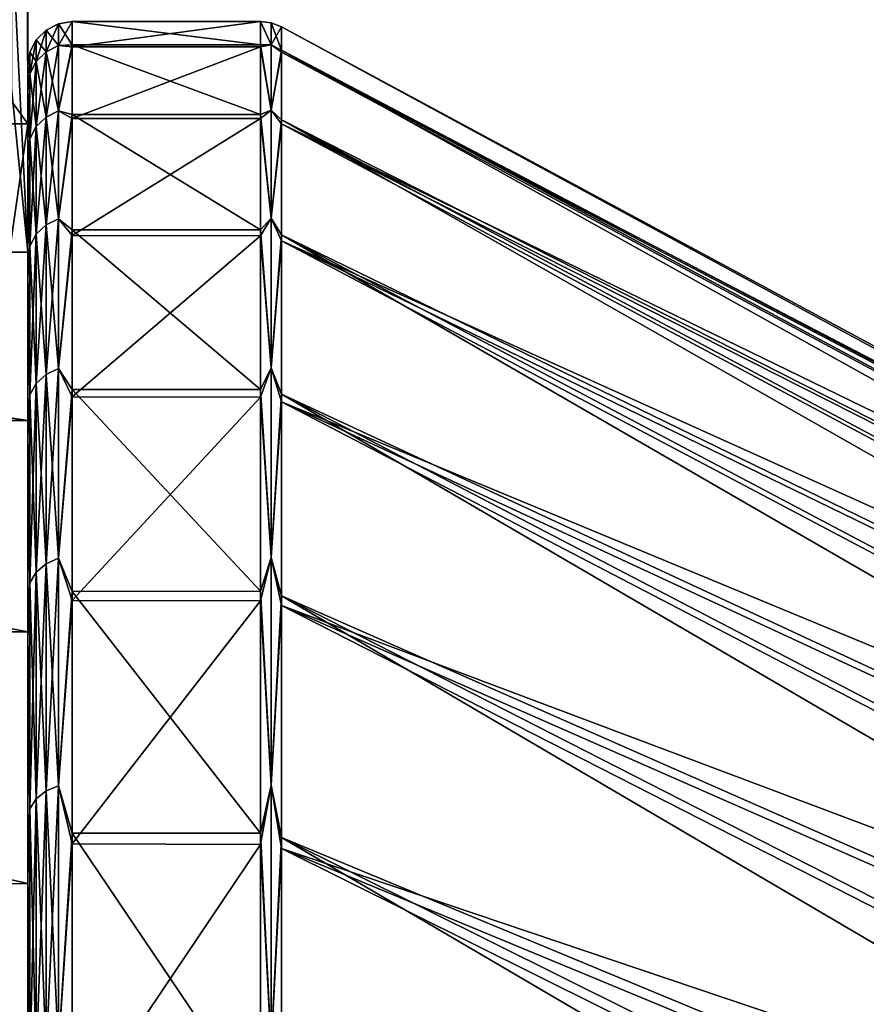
# Model space of a CAD drawing. Header units: millimetres. Extents: x -47 to 51, y -73 to 34.
# Tile 110 of 113: x 46.98 to 48.89, y 6.78 to 9. Entities that reach past the tile are written whole.
import ezdxf

# ---------------------------------------------------------------- set-up
doc = ezdxf.new("R2010")
doc.units = ezdxf.units.MM
doc.header["$LTSCALE"] = 65.185185
for name, color, linetype in [('107', 7, 'CONTINUOUS'), ('108', 7, 'CONTINUOUS'), ('110', 7, 'CONTINUOUS'), ('111', 7, 'CONTINUOUS'), ('112', 7, 'CONTINUOUS'), ('113', 7, 'CONTINUOUS'), ('114', 7, 'CONTINUOUS'), ('115', 7, 'CONTINUOUS'), ('78', 7, 'CONTINUOUS'), ('79', 7, 'CONTINUOUS'), ('80', 7, 'CONTINUOUS'), ('81', 7, 'CONTINUOUS'), ('95', 7, 'CONTINUOUS'), ('96', 7, 'CONTINUOUS')]:
    doc.layers.add(name, color=color, linetype=linetype)

msp = doc.modelspace()

# ---------------------------------------------------------------- linework, layer by layer
at = {"layer": '107', "linetype": 'Continuous'}
for points in [[(50.7474, 7.2783), (50.7474, 7.266, -0.4225), (47.5722, 8.988), (50.7474, 7.2783)], [(47.5722, 8.988), (50.7474, 7.266, -0.4225), (47.5722, 8.9355, -0.9704), (47.5722, 8.988)], [(50.7474, 7.266, -0.4225), (50.7474, 7.2293, -0.8436), (47.5722, 8.9355, -0.9704), (50.7474, 7.266, -0.4225)], [(50.7474, 7.2293, -0.8436), (50.7474, 7.1681, -1.2618), (47.5722, 8.9355, -0.9704), (50.7474, 7.2293, -0.8436)], [(47.5722, 8.9355, -0.9704), (50.7474, 7.1681, -1.2618), (47.5722, 8.7785, -1.9294), (47.5722, 8.9355, -0.9704)], [(50.7474, 7.1681, -1.2618), (50.7474, 7.0828, -1.6758), (47.5722, 8.7785, -1.9294), (50.7474, 7.1681, -1.2618)], [(50.7474, 7.0828, -1.6758), (50.7474, 6.9735, -2.0841), (47.5722, 8.7785, -1.9294), (50.7474, 7.0828, -1.6758)], [(47.5722, 8.7785, -1.9294), (50.7474, 6.9735, -2.0841), (47.5722, 8.5189, -2.8658), (47.5722, 8.7785, -1.9294)], [(50.7474, 6.9735, -2.0841), (50.7474, 6.8408, -2.4855), (47.5722, 8.5189, -2.8658), (50.7474, 6.9735, -2.0841)], [(50.7474, 6.8408, -2.4855), (50.7474, 6.685, -2.8784), (47.5722, 8.5189, -2.8658), (50.7474, 6.8408, -2.4855)], [(47.5722, 8.5189, -2.8658), (50.7474, 6.685, -2.8784), (47.5722, 8.1597, -3.7688), (47.5722, 8.5189, -2.8658)], [(50.7474, 6.685, -2.8784), (50.7474, 6.5066, -3.2616), (47.5722, 8.1597, -3.7688), (50.7474, 6.685, -2.8784)], [(50.7474, 6.5066, -3.2616), (50.7474, 6.3063, -3.6338), (47.5722, 8.1597, -3.7688), (50.7474, 6.5066, -3.2616)], [(47.5722, 8.1597, -3.7688), (50.7474, 6.3063, -3.6338), (47.5722, 7.7052, -4.6277), (47.5722, 8.1597, -3.7688)], [(50.7474, 6.3063, -3.6338), (50.7474, 6.0847, -3.9937), (47.5722, 7.7052, -4.6277), (50.7474, 6.3063, -3.6338)], [(50.7474, 6.0847, -3.9937), (50.7474, 5.8426, -4.3402), (47.5722, 7.7052, -4.6277), (50.7474, 6.0847, -3.9937)], [(47.5722, 7.7052, -4.6277), (50.7474, 5.8426, -4.3402), (47.5722, 7.1605, -5.4325), (47.5722, 7.7052, -4.6277)], [(50.7474, 5.8426, -4.3402), (50.7474, 5.5808, -4.6721), (47.5722, 7.1605, -5.4325), (50.7474, 5.8426, -4.3402)], [(50.7474, 5.5808, -4.6721), (50.7474, 5.3002, -4.9882), (47.5722, 7.1605, -5.4325), (50.7474, 5.5808, -4.6721)], [(47.5722, 7.1605, -5.4325), (50.7474, 5.3002, -4.9882), (47.5722, 6.5322, -6.1738), (47.5722, 7.1605, -5.4325)]]:
    msp.add_3dface(points, dxfattribs=at)
at = {"layer": '108', "linetype": 'Continuous'}
for points in [[(50.7474, 7.2783), (47.5722, 8.988), (47.5722, 8.988, 0.0207), (50.7474, 7.2783)], [(50.7474, 7.2783), (47.5722, 8.988, 0.0207), (50.7474, 7.2783, 0.0186), (50.7474, 7.2783)], [(47.5722, 8.9309, 1.0115), (50.7474, 7.2782, 0.0372), (47.5722, 8.988, 0.0414), (47.5722, 8.9309, 1.0115)], [(47.5722, 8.988, 0.0414), (50.7474, 7.2782, 0.0372), (50.7474, 7.2783, 0.0186), (47.5722, 8.988, 0.0414)], [(47.5722, 8.988, 0.0207), (47.5722, 8.988, 0.0414), (50.7474, 7.2783, 0.0186), (47.5722, 8.988, 0.0207)], [(50.7474, 7.2638, 0.4596), (50.7474, 7.2782, 0.0372), (47.5722, 8.9309, 1.0115), (50.7474, 7.2638, 0.4596)], [(50.7474, 7.2249, 0.8805), (50.7474, 7.2638, 0.4596), (47.5722, 8.9309, 1.0115), (50.7474, 7.2249, 0.8805)], [(47.5722, 8.7695, 1.9698), (50.7474, 7.2249, 0.8805), (47.5722, 8.9309, 1.0115), (47.5722, 8.7695, 1.9698)], [(50.7474, 7.1616, 1.2984), (50.7474, 7.2249, 0.8805), (47.5722, 8.7695, 1.9698), (50.7474, 7.1616, 1.2984)], [(50.7474, 7.0741, 1.712), (50.7474, 7.1616, 1.2984), (47.5722, 8.7695, 1.9698), (50.7474, 7.0741, 1.712)], [(47.5722, 8.5056, 2.9051), (50.7474, 7.0741, 1.712), (47.5722, 8.7695, 1.9698), (47.5722, 8.5056, 2.9051)], [(50.7474, 6.9628, 2.1197), (50.7474, 7.0741, 1.712), (47.5722, 8.5056, 2.9051), (50.7474, 6.9628, 2.1197)], [(50.7474, 6.828, 2.5203), (50.7474, 6.9628, 2.1197), (47.5722, 8.5056, 2.9051), (50.7474, 6.828, 2.5203)], [(47.5722, 8.1423, 3.8064), (50.7474, 6.828, 2.5203), (47.5722, 8.5056, 2.9051), (47.5722, 8.1423, 3.8064)], [(50.7474, 6.6702, 2.9125), (50.7474, 6.828, 2.5203), (47.5722, 8.1423, 3.8064), (50.7474, 6.6702, 2.9125)], [(50.7474, 6.4899, 3.2948), (50.7474, 6.6702, 2.9125), (47.5722, 8.1423, 3.8064), (50.7474, 6.4899, 3.2948)], [(47.5722, 7.6837, 4.6632), (50.7474, 6.4899, 3.2948), (47.5722, 8.1423, 3.8064), (47.5722, 7.6837, 4.6632)], [(50.7474, 6.2877, 3.6659), (50.7474, 6.4899, 3.2948), (47.5722, 7.6837, 4.6632), (50.7474, 6.2877, 3.6659)], [(50.7474, 6.0643, 4.0248), (50.7474, 6.2877, 3.6659), (47.5722, 7.6837, 4.6632), (50.7474, 6.0643, 4.0248)], [(47.5722, 7.1354, 5.4655), (50.7474, 6.0643, 4.0248), (47.5722, 7.6837, 4.6632), (47.5722, 7.1354, 5.4655)], [(50.7474, 5.8204, 4.37), (50.7474, 6.0643, 4.0248), (47.5722, 7.1354, 5.4655), (50.7474, 5.8204, 4.37)], [(50.7474, 5.5569, 4.7005), (50.7474, 5.8204, 4.37), (47.5722, 7.1354, 5.4655), (50.7474, 5.5569, 4.7005)], [(47.5722, 6.5036, 6.2039), (50.7474, 5.5569, 4.7005), (47.5722, 7.1354, 5.4655), (47.5722, 6.5036, 6.2039)]]:
    msp.add_3dface(points, dxfattribs=at)
at = {"layer": '110', "linetype": 'Continuous'}
for points in [[(47.5248, 9, 0.0207), (47.5248, 8.9999, 0.0415), (47.5492, 8.997), (47.5248, 9, 0.0207)], [(47.5248, 9), (47.5248, 9, 0.0207), (47.5492, 8.997), (47.5248, 9)], [(47.5248, 8.9999, 0.0415), (47.5248, 8.9428, 1.0129), (47.5492, 8.9477, 0.9404), (47.5248, 8.9999, 0.0415)], [(47.5492, 8.997), (47.5248, 8.9999, 0.0415), (47.5492, 8.9477, 0.9404), (47.5492, 8.997)], [(47.5722, 8.988), (47.5492, 8.997), (47.5492, 8.9477, 0.9404), (47.5722, 8.988)], [(47.5722, 8.988, 0.0207), (47.5722, 8.988), (47.5492, 8.9477, 0.9404), (47.5722, 8.988, 0.0207)], [(47.5722, 8.9309, 1.0115), (47.5722, 8.988, 0.0414), (47.5492, 8.9477, 0.9404), (47.5722, 8.9309, 1.0115)], [(47.5722, 8.988, 0.0414), (47.5722, 8.988, 0.0207), (47.5492, 8.9477, 0.9404), (47.5722, 8.988, 0.0414)], [(47.5492, 8.9477, 0.9404), (47.5248, 8.9428, 1.0129), (47.5492, 8.8004, 1.8706), (47.5492, 8.9477, 0.9404)], [(47.5722, 8.9309, 1.0115), (47.5492, 8.9477, 0.9404), (47.5492, 8.8004, 1.8706), (47.5722, 8.9309, 1.0115)], [(47.5248, 8.9428, 1.0129), (47.5248, 8.7812, 1.9724), (47.5492, 8.8004, 1.8706), (47.5248, 8.9428, 1.0129)], [(47.5722, 8.7695, 1.9698), (47.5722, 8.9309, 1.0115), (47.5492, 8.8004, 1.8706), (47.5722, 8.7695, 1.9698)], [(47.5492, 8.8004, 1.8706), (47.5248, 8.7812, 1.9724), (47.5492, 8.5566, 2.7802), (47.5492, 8.8004, 1.8706)], [(47.5722, 8.7695, 1.9698), (47.5492, 8.8004, 1.8706), (47.5492, 8.5566, 2.7802), (47.5722, 8.7695, 1.9698)], [(47.5248, 8.7812, 1.9724), (47.5248, 8.5169, 2.9089), (47.5492, 8.5566, 2.7802), (47.5248, 8.7812, 1.9724)], [(47.5722, 8.5056, 2.9051), (47.5722, 8.7695, 1.9698), (47.5492, 8.5566, 2.7802), (47.5722, 8.5056, 2.9051)], [(47.5492, 8.5566, 2.7802), (47.5248, 8.5169, 2.9089), (47.5492, 8.2191, 3.6594), (47.5492, 8.5566, 2.7802)], [(47.5722, 8.5056, 2.9051), (47.5492, 8.5566, 2.7802), (47.5492, 8.2191, 3.6594), (47.5722, 8.5056, 2.9051)], [(47.5248, 8.5169, 2.9089), (47.5248, 8.1531, 3.8114), (47.5492, 8.2191, 3.6594), (47.5248, 8.5169, 2.9089)], [(47.5722, 8.1423, 3.8064), (47.5722, 8.5056, 2.9051), (47.5492, 8.2191, 3.6594), (47.5722, 8.1423, 3.8064)], [(47.5492, 8.2191, 3.6594), (47.5248, 8.1531, 3.8114), (47.5492, 7.7916, 4.4985), (47.5492, 8.2191, 3.6594)], [(47.5722, 8.1423, 3.8064), (47.5492, 8.2191, 3.6594), (47.5492, 7.7916, 4.4985), (47.5722, 8.1423, 3.8064)], [(47.5248, 8.1531, 3.8114), (47.5248, 7.694, 4.6694), (47.5492, 7.7916, 4.4985), (47.5248, 8.1531, 3.8114)], [(47.5722, 7.6837, 4.6632), (47.5722, 8.1423, 3.8064), (47.5492, 7.7916, 4.4985), (47.5722, 7.6837, 4.6632)], [(47.5492, 7.7916, 4.4985), (47.5248, 7.694, 4.6694), (47.5492, 7.2787, 5.2883), (47.5492, 7.7916, 4.4985)], [(47.5722, 7.6837, 4.6632), (47.5492, 7.7916, 4.4985), (47.5492, 7.2787, 5.2883), (47.5722, 7.6837, 4.6632)], [(47.5248, 7.694, 4.6694), (47.5248, 7.1449, 5.4727), (47.5492, 7.2787, 5.2883), (47.5248, 7.694, 4.6694)], [(47.5722, 7.1354, 5.4655), (47.5722, 7.6837, 4.6632), (47.5492, 7.2787, 5.2883), (47.5722, 7.1354, 5.4655)], [(47.5492, 7.2787, 5.2883), (47.5248, 7.1449, 5.4727), (47.5492, 6.686, 6.0201), (47.5492, 7.2787, 5.2883)], [(47.5722, 7.1354, 5.4655), (47.5492, 7.2787, 5.2883), (47.5492, 6.686, 6.0201), (47.5722, 7.1354, 5.4655)], [(47.5248, 7.1449, 5.4727), (47.5248, 6.5123, 6.2121), (47.5492, 6.686, 6.0201), (47.5248, 7.1449, 5.4727)], [(47.5722, 6.5036, 6.2039), (47.5722, 7.1354, 5.4655), (47.5492, 6.686, 6.0201), (47.5722, 6.5036, 6.2039)]]:
    msp.add_3dface(points, dxfattribs=at)
at = {"layer": '111', "linetype": 'Continuous'}
for points in [[(47.5248, 8.9999, 0.0415), (47.5248, 9, 0.0207), (47.1, 8.9999, 0.0396), (47.5248, 8.9999, 0.0415)], [(47.5248, 9, 0.0207), (47.5248, 9), (47.1, 9, 0.0198), (47.5248, 9, 0.0207)], [(47.1, 8.9999, 0.0396), (47.5248, 9, 0.0207), (47.1, 9, 0.0198), (47.1, 8.9999, 0.0396)], [(47.1, 9, 0.0198), (47.5248, 9), (47.1, 9), (47.1, 9, 0.0198)], [(47.5248, 8.9428, 1.0129), (47.5248, 8.9999, 0.0415), (47.1, 8.943, 1.011), (47.5248, 8.9428, 1.0129)], [(47.1, 8.943, 1.011), (47.5248, 8.9999, 0.0415), (47.1, 8.9999, 0.0396), (47.1, 8.943, 1.011)], [(47.1, 8.7816, 1.9707), (47.5248, 8.9428, 1.0129), (47.1, 8.943, 1.011), (47.1, 8.7816, 1.9707)], [(47.5248, 8.7812, 1.9724), (47.5248, 8.9428, 1.0129), (47.1, 8.7816, 1.9707), (47.5248, 8.7812, 1.9724)], [(47.1, 8.5175, 2.9073), (47.5248, 8.7812, 1.9724), (47.1, 8.7816, 1.9707), (47.1, 8.5175, 2.9073)], [(47.5248, 8.5169, 2.9089), (47.5248, 8.7812, 1.9724), (47.1, 8.5175, 2.9073), (47.5248, 8.5169, 2.9089)], [(47.1, 8.1538, 3.8099), (47.5248, 8.5169, 2.9089), (47.1, 8.5175, 2.9073), (47.1, 8.1538, 3.8099)], [(47.5248, 8.1531, 3.8114), (47.5248, 8.5169, 2.9089), (47.1, 8.1538, 3.8099), (47.5248, 8.1531, 3.8114)], [(47.1, 7.6948, 4.668), (47.5248, 8.1531, 3.8114), (47.1, 8.1538, 3.8099), (47.1, 7.6948, 4.668)], [(47.5248, 7.694, 4.6694), (47.5248, 8.1531, 3.8114), (47.1, 7.6948, 4.668), (47.5248, 7.694, 4.6694)], [(47.1, 7.1458, 5.4715), (47.5248, 7.694, 4.6694), (47.1, 7.6948, 4.668), (47.1, 7.1458, 5.4715)], [(47.5248, 7.1449, 5.4727), (47.5248, 7.694, 4.6694), (47.1, 7.1458, 5.4715), (47.5248, 7.1449, 5.4727)], [(47.1, 6.5133, 6.2111), (47.5248, 7.1449, 5.4727), (47.1, 7.1458, 5.4715), (47.1, 6.5133, 6.2111)], [(47.5248, 6.5123, 6.2121), (47.5248, 7.1449, 5.4727), (47.1, 6.5133, 6.2111), (47.5248, 6.5123, 6.2121)]]:
    msp.add_3dface(points, dxfattribs=at)
at = {"layer": '112', "linetype": 'Continuous'}
for points in [[(47.1, 9), (47.5248, 9), (47.5248, 8.9474, -0.9716), (47.1, 9)], [(47.1, 9), (47.5248, 8.9474, -0.9716), (47.1, 8.9474, -0.9717), (47.1, 9)], [(47.5248, 8.9474, -0.9716), (47.5248, 8.7902, -1.9319), (47.1, 8.9474, -0.9717), (47.5248, 8.9474, -0.9716)], [(47.1, 8.9474, -0.9717), (47.5248, 8.7902, -1.9319), (47.1, 8.7902, -1.9321), (47.1, 8.9474, -0.9717)], [(47.5248, 8.7902, -1.9319), (47.5248, 8.5302, -2.8696), (47.1, 8.7902, -1.9321), (47.5248, 8.7902, -1.9319)], [(47.1, 8.7902, -1.9321), (47.5248, 8.5302, -2.8696), (47.1, 8.5302, -2.8698), (47.1, 8.7902, -1.9321)], [(47.5248, 8.5302, -2.8696), (47.5248, 8.1706, -3.7738), (47.1, 8.5302, -2.8698), (47.5248, 8.5302, -2.8696)], [(47.1, 8.5302, -2.8698), (47.5248, 8.1706, -3.7738), (47.1, 8.1705, -3.774), (47.1, 8.5302, -2.8698)], [(47.5248, 8.1706, -3.7738), (47.5248, 7.7154, -4.6339), (47.1, 8.1705, -3.774), (47.5248, 8.1706, -3.7738)], [(47.1, 8.1705, -3.774), (47.5248, 7.7154, -4.6339), (47.1, 7.7152, -4.6341), (47.1, 8.1705, -3.774)], [(47.5248, 7.7154, -4.6339), (47.5248, 7.17, -5.4397), (47.1, 7.7152, -4.6341), (47.5248, 7.7154, -4.6339)], [(47.1, 7.7152, -4.6341), (47.5248, 7.17, -5.4397), (47.1, 7.1698, -5.44), (47.1, 7.7152, -4.6341)], [(47.5248, 7.17, -5.4397), (47.5248, 6.5408, -6.182), (47.1, 7.1698, -5.44), (47.5248, 7.17, -5.4397)], [(47.1, 7.1698, -5.44), (47.5248, 6.5408, -6.182), (47.1, 6.5405, -6.1824), (47.1, 7.1698, -5.44)]]:
    msp.add_3dface(points, dxfattribs=at)
at = {"layer": '113', "linetype": 'Continuous'}
for points in [[(47.5248, 9), (47.5492, 8.997), (47.5492, 8.9477, -0.9404), (47.5248, 9)], [(47.5248, 8.9474, -0.9716), (47.5248, 9), (47.5492, 8.9477, -0.9404), (47.5248, 8.9474, -0.9716)], [(47.5722, 8.988), (47.5722, 8.9355, -0.9704), (47.5492, 8.997), (47.5722, 8.988)], [(47.5492, 8.997), (47.5722, 8.9355, -0.9704), (47.5492, 8.9477, -0.9404), (47.5492, 8.997)], [(47.5492, 8.8004, -1.8706), (47.5248, 8.9474, -0.9716), (47.5492, 8.9477, -0.9404), (47.5492, 8.8004, -1.8706)], [(47.5248, 8.7902, -1.9319), (47.5248, 8.9474, -0.9716), (47.5492, 8.8004, -1.8706), (47.5248, 8.7902, -1.9319)], [(47.5722, 8.9355, -0.9704), (47.5492, 8.8004, -1.8706), (47.5492, 8.9477, -0.9404), (47.5722, 8.9355, -0.9704)], [(47.5722, 8.9355, -0.9704), (47.5722, 8.7785, -1.9294), (47.5492, 8.8004, -1.8706), (47.5722, 8.9355, -0.9704)], [(47.5492, 8.5566, -2.7802), (47.5248, 8.7902, -1.9319), (47.5492, 8.8004, -1.8706), (47.5492, 8.5566, -2.7802)], [(47.5722, 8.7785, -1.9294), (47.5492, 8.5566, -2.7802), (47.5492, 8.8004, -1.8706), (47.5722, 8.7785, -1.9294)], [(47.5248, 8.5302, -2.8696), (47.5248, 8.7902, -1.9319), (47.5492, 8.5566, -2.7802), (47.5248, 8.5302, -2.8696)], [(47.5722, 8.7785, -1.9294), (47.5722, 8.5189, -2.8658), (47.5492, 8.5566, -2.7802), (47.5722, 8.7785, -1.9294)], [(47.5492, 8.2191, -3.6594), (47.5248, 8.5302, -2.8696), (47.5492, 8.5566, -2.7802), (47.5492, 8.2191, -3.6594)], [(47.5722, 8.5189, -2.8658), (47.5492, 8.2191, -3.6594), (47.5492, 8.5566, -2.7802), (47.5722, 8.5189, -2.8658)], [(47.5248, 8.1706, -3.7738), (47.5248, 8.5302, -2.8696), (47.5492, 8.2191, -3.6594), (47.5248, 8.1706, -3.7738)], [(47.5722, 8.5189, -2.8658), (47.5722, 8.1597, -3.7688), (47.5492, 8.2191, -3.6594), (47.5722, 8.5189, -2.8658)], [(47.5492, 7.7916, -4.4985), (47.5248, 8.1706, -3.7738), (47.5492, 8.2191, -3.6594), (47.5492, 7.7916, -4.4985)], [(47.5722, 8.1597, -3.7688), (47.5492, 7.7916, -4.4985), (47.5492, 8.2191, -3.6594), (47.5722, 8.1597, -3.7688)], [(47.5248, 7.7154, -4.6339), (47.5248, 8.1706, -3.7738), (47.5492, 7.7916, -4.4985), (47.5248, 7.7154, -4.6339)], [(47.5722, 8.1597, -3.7688), (47.5722, 7.7052, -4.6277), (47.5492, 7.7916, -4.4985), (47.5722, 8.1597, -3.7688)], [(47.5492, 7.2787, -5.2883), (47.5248, 7.7154, -4.6339), (47.5492, 7.7916, -4.4985), (47.5492, 7.2787, -5.2883)], [(47.5722, 7.7052, -4.6277), (47.5492, 7.2787, -5.2883), (47.5492, 7.7916, -4.4985), (47.5722, 7.7052, -4.6277)], [(47.5248, 7.17, -5.4397), (47.5248, 7.7154, -4.6339), (47.5492, 7.2787, -5.2883), (47.5248, 7.17, -5.4397)], [(47.5722, 7.7052, -4.6277), (47.5722, 7.1605, -5.4325), (47.5492, 7.2787, -5.2883), (47.5722, 7.7052, -4.6277)], [(47.5492, 6.686, -6.0201), (47.5248, 7.17, -5.4397), (47.5492, 7.2787, -5.2883), (47.5492, 6.686, -6.0201)], [(47.5722, 7.1605, -5.4325), (47.5492, 6.686, -6.0201), (47.5492, 7.2787, -5.2883), (47.5722, 7.1605, -5.4325)], [(47.5248, 6.5408, -6.182), (47.5248, 7.17, -5.4397), (47.5492, 6.686, -6.0201), (47.5248, 6.5408, -6.182)], [(47.5722, 7.1605, -5.4325), (47.5722, 6.5322, -6.1738), (47.5492, 6.686, -6.0201), (47.5722, 7.1605, -5.4325)]]:
    msp.add_3dface(points, dxfattribs=at)
at = {"layer": '114', "linetype": 'Continuous'}
for points in [[(47.0691, 8.9951), (47.0691, 8.9458, -0.9402), (47.0412, 8.9809), (47.0691, 8.9951)], [(47.1, 9), (47.1, 8.9474, -0.9717), (47.0691, 8.9951), (47.1, 9)], [(47.0691, 8.9951), (47.1, 8.9474, -0.9717), (47.0691, 8.9458, -0.9402), (47.0691, 8.9951)], [(47.0412, 8.9809), (47.0412, 8.9317, -0.9388), (47.0191, 8.9587), (47.0412, 8.9809)], [(47.0412, 8.9809), (47.0691, 8.9458, -0.9402), (47.0412, 8.9317, -0.9388), (47.0412, 8.9809)], [(47.0049, 8.9308), (47.0191, 8.9587), (47.0191, 8.9097, -0.9364), (47.0049, 8.9308)], [(47.0191, 8.9587), (47.0412, 8.9317, -0.9388), (47.0191, 8.9097, -0.9364), (47.0191, 8.9587)], [(47.1, 8.9474, -0.9717), (47.1, 8.7902, -1.9321), (47.0691, 8.7985, -1.8702), (47.1, 8.9474, -0.9717)], [(47.0691, 8.9458, -0.9402), (47.1, 8.9474, -0.9717), (47.0691, 8.7985, -1.8702), (47.0691, 8.9458, -0.9402)], [(47.0049, 8.9308), (47.0049, 8.8819, -0.9335), (47, 8.9), (47.0049, 8.9308)], [(47.0049, 8.8819, -0.9335), (47.0049, 8.9308), (47.0191, 8.9097, -0.9364), (47.0049, 8.8819, -0.9335)], [(47.0412, 8.9317, -0.9388), (47.0412, 8.7846, -1.8672), (47.0191, 8.9097, -0.9364), (47.0412, 8.9317, -0.9388)], [(47.0691, 8.9458, -0.9402), (47.0691, 8.7985, -1.8702), (47.0412, 8.9317, -0.9388), (47.0691, 8.9458, -0.9402)], [(47.0412, 8.9317, -0.9388), (47.0691, 8.7985, -1.8702), (47.0412, 8.7846, -1.8672), (47.0412, 8.9317, -0.9388)], [(47.0049, 8.8819, -0.9335), (47.0191, 8.9097, -0.9364), (47.0191, 8.763, -1.8626), (47.0049, 8.8819, -0.9335)], [(47.0191, 8.9097, -0.9364), (47.0412, 8.7846, -1.8672), (47.0191, 8.763, -1.8626), (47.0191, 8.9097, -0.9364)], [(47, 8.9), (47.0049, 8.8819, -0.9335), (47, 8.8869, -0.4822), (47, 8.9)], [(47, 8.8869, -0.4822), (47.0049, 8.8819, -0.9335), (47, 8.8477, -0.9631), (47, 8.8869, -0.4822)], [(47.0049, 8.8819, -0.9335), (47.0049, 8.7357, -1.8568), (47, 8.8477, -0.9631), (47.0049, 8.8819, -0.9335)], [(47.0049, 8.7357, -1.8568), (47.0049, 8.8819, -0.9335), (47.0191, 8.763, -1.8626), (47.0049, 8.7357, -1.8568)], [(47, 8.8477, -0.9631), (47.0049, 8.7357, -1.8568), (47, 8.7825, -1.4413), (47, 8.8477, -0.9631)], [(47.0691, 8.7985, -1.8702), (47.0691, 8.5549, -2.7796), (47.0412, 8.7846, -1.8672), (47.0691, 8.7985, -1.8702)], [(47.0691, 8.7985, -1.8702), (47.1, 8.7902, -1.9321), (47.0691, 8.5549, -2.7796), (47.0691, 8.7985, -1.8702)], [(47, 8.7825, -1.4413), (47.0049, 8.7357, -1.8568), (47, 8.6914, -1.9156), (47, 8.7825, -1.4413)], [(47.0412, 8.7846, -1.8672), (47.0412, 8.5413, -2.7752), (47.0191, 8.763, -1.8626), (47.0412, 8.7846, -1.8672)], [(47.0412, 8.7846, -1.8672), (47.0691, 8.5549, -2.7796), (47.0412, 8.5413, -2.7752), (47.0412, 8.7846, -1.8672)], [(47.1, 8.7902, -1.9321), (47.1, 8.5302, -2.8698), (47.0691, 8.5549, -2.7796), (47.1, 8.7902, -1.9321)], [(47.0049, 8.7357, -1.8568), (47.0191, 8.763, -1.8626), (47.0191, 8.5203, -2.7684), (47.0049, 8.7357, -1.8568)], [(47.0191, 8.763, -1.8626), (47.0412, 8.5413, -2.7752), (47.0191, 8.5203, -2.7684), (47.0191, 8.763, -1.8626)], [(47.0049, 8.7357, -1.8568), (47.0049, 8.4937, -2.7598), (47, 8.6914, -1.9156), (47.0049, 8.7357, -1.8568)], [(47.0049, 8.4937, -2.7598), (47.0049, 8.7357, -1.8568), (47.0191, 8.5203, -2.7684), (47.0049, 8.4937, -2.7598)], [(47, 8.6914, -1.9156), (47.0049, 8.4937, -2.7598), (47, 8.5747, -2.3842), (47, 8.6914, -1.9156)], [(47, 8.5747, -2.3842), (47.0049, 8.4937, -2.7598), (47, 8.4329, -2.8455), (47, 8.5747, -2.3842)], [(47.0691, 8.5549, -2.7796), (47.0691, 8.2174, -3.6586), (47.0412, 8.5413, -2.7752), (47.0691, 8.5549, -2.7796)], [(47.0691, 8.5549, -2.7796), (47.1, 8.5302, -2.8698), (47.0691, 8.2174, -3.6586), (47.0691, 8.5549, -2.7796)], [(47.0412, 8.5413, -2.7752), (47.0412, 8.2044, -3.6529), (47.0191, 8.5203, -2.7684), (47.0412, 8.5413, -2.7752)], [(47.0412, 8.5413, -2.7752), (47.0691, 8.2174, -3.6586), (47.0412, 8.2044, -3.6529), (47.0412, 8.5413, -2.7752)], [(47.1, 8.5302, -2.8698), (47.1, 8.1705, -3.774), (47.0691, 8.2174, -3.6586), (47.1, 8.5302, -2.8698)], [(47.0049, 8.4937, -2.7598), (47.0191, 8.5203, -2.7684), (47.0191, 8.1842, -3.6438), (47.0049, 8.4937, -2.7598)], [(47.0191, 8.5203, -2.7684), (47.0412, 8.2044, -3.6529), (47.0191, 8.1842, -3.6438), (47.0191, 8.5203, -2.7684)], [(47.0049, 8.4937, -2.7598), (47.0049, 8.1587, -3.6325), (47, 8.4329, -2.8455), (47.0049, 8.4937, -2.7598)], [(47.0049, 8.1587, -3.6325), (47.0049, 8.4937, -2.7598), (47.0191, 8.1842, -3.6438), (47.0049, 8.1587, -3.6325)], [(47, 8.4329, -2.8455), (47.0049, 8.1587, -3.6325), (47, 8.0758, -3.7405), (47, 8.4329, -2.8455)], [(47.0691, 8.2174, -3.6586), (47.0691, 7.79, -4.4976), (47.0412, 8.2044, -3.6529), (47.0691, 8.2174, -3.6586)], [(47.0691, 8.2174, -3.6586), (47.1, 8.1705, -3.774), (47.0691, 7.79, -4.4976), (47.0691, 8.2174, -3.6586)], [(47.0412, 8.2044, -3.6529), (47.0412, 7.7777, -4.4904), (47.0191, 8.1842, -3.6438), (47.0412, 8.2044, -3.6529)], [(47.0412, 8.2044, -3.6529), (47.0691, 7.79, -4.4976), (47.0412, 7.7777, -4.4904), (47.0412, 8.2044, -3.6529)], [(47.0049, 8.1587, -3.6325), (47.0191, 8.1842, -3.6438), (47.0191, 7.7585, -4.4794), (47.0049, 8.1587, -3.6325)], [(47.0191, 8.1842, -3.6438), (47.0412, 7.7777, -4.4904), (47.0191, 7.7585, -4.4794), (47.0191, 8.1842, -3.6438)], [(47.1, 8.1705, -3.774), (47.1, 7.7152, -4.6341), (47.0691, 7.79, -4.4976), (47.1, 8.1705, -3.774)], [(47.0049, 8.1587, -3.6325), (47.0049, 7.7343, -4.4654), (47, 8.0758, -3.7405), (47.0049, 8.1587, -3.6325)], [(47.0049, 7.7343, -4.4654), (47.0049, 8.1587, -3.6325), (47.0191, 7.7585, -4.4794), (47.0049, 7.7343, -4.4654)], [(47, 8.0758, -3.7405), (47.0049, 7.7343, -4.4654), (47, 7.6256, -4.5891), (47, 8.0758, -3.7405)], [(47.0412, 7.7777, -4.4904), (47.0412, 7.2657, -5.2788), (47.0191, 7.7585, -4.4794), (47.0412, 7.7777, -4.4904)], [(47.0691, 7.79, -4.4976), (47.0691, 7.2772, -5.2872), (47.0412, 7.7777, -4.4904), (47.0691, 7.79, -4.4976)], [(47.0412, 7.7777, -4.4904), (47.0691, 7.2772, -5.2872), (47.0412, 7.2657, -5.2788), (47.0412, 7.7777, -4.4904)], [(47.0691, 7.79, -4.4976), (47.1, 7.7152, -4.6341), (47.0691, 7.2772, -5.2872), (47.0691, 7.79, -4.4976)], [(47.0049, 7.7343, -4.4654), (47.0191, 7.7585, -4.4794), (47.0191, 7.2478, -5.2658), (47.0049, 7.7343, -4.4654)], [(47.0191, 7.7585, -4.4794), (47.0412, 7.2657, -5.2788), (47.0191, 7.2478, -5.2658), (47.0191, 7.7585, -4.4794)], [(47.0049, 7.7343, -4.4654), (47.0049, 7.2252, -5.2494), (47, 7.6256, -4.5891), (47.0049, 7.7343, -4.4654)], [(47.0049, 7.2252, -5.2494), (47.0049, 7.7343, -4.4654), (47.0191, 7.2478, -5.2658), (47.0049, 7.2252, -5.2494)], [(47.1, 7.7152, -4.6341), (47.1, 7.1698, -5.44), (47.0691, 7.2772, -5.2872), (47.1, 7.7152, -4.6341)], [(47, 7.6256, -4.5891), (47.0049, 7.2252, -5.2494), (47, 7.0858, -5.3853), (47, 7.6256, -4.5891)], [(47.0412, 7.2657, -5.2788), (47.0412, 6.6741, -6.0094), (47.0191, 7.2478, -5.2658), (47.0412, 7.2657, -5.2788)], [(47.0691, 7.2772, -5.2872), (47.0691, 6.6847, -6.0189), (47.0412, 7.2657, -5.2788), (47.0691, 7.2772, -5.2872)], [(47.0412, 7.2657, -5.2788), (47.0691, 6.6847, -6.0189), (47.0412, 6.6741, -6.0094), (47.0412, 7.2657, -5.2788)], [(47.0691, 7.2772, -5.2872), (47.1, 7.1698, -5.44), (47.0691, 6.6847, -6.0189), (47.0691, 7.2772, -5.2872)], [(47.0049, 7.2252, -5.2494), (47.0191, 7.2478, -5.2658), (47.0191, 6.6576, -5.9946), (47.0049, 7.2252, -5.2494)], [(47.0191, 7.2478, -5.2658), (47.0412, 6.6741, -6.0094), (47.0191, 6.6576, -5.9946), (47.0191, 7.2478, -5.2658)], [(47.0049, 7.2252, -5.2494), (47.0049, 6.6369, -5.9759), (47, 7.0858, -5.3853), (47.0049, 7.2252, -5.2494)], [(47.0049, 6.6369, -5.9759), (47.0049, 7.2252, -5.2494), (47.0191, 6.6576, -5.9946), (47.0049, 6.6369, -5.9759)], [(47.1, 7.1698, -5.44), (47.1, 6.5405, -6.1824), (47.0691, 6.6847, -6.0189), (47.1, 7.1698, -5.44)], [(47, 7.0858, -5.3853), (47.0049, 6.6369, -5.9759), (47, 6.4636, -6.1182), (47, 7.0858, -5.3853)]]:
    msp.add_3dface(points, dxfattribs=at)
at = {"layer": '115', "linetype": 'Continuous'}
for points in [[(47.0691, 8.9951), (47.0412, 8.9809), (47.0412, 8.9317, 0.9388), (47.0691, 8.9951)], [(47.0691, 8.9458, 0.9402), (47.0691, 8.9951), (47.0412, 8.9317, 0.9388), (47.0691, 8.9458, 0.9402)], [(47.1, 8.9999, 0.0396), (47.1, 9, 0.0198), (47.0691, 8.9458, 0.9402), (47.1, 8.9999, 0.0396)], [(47.1, 9, 0.0198), (47.1, 9), (47.0691, 8.9458, 0.9402), (47.1, 9, 0.0198)], [(47.1, 9), (47.0691, 8.9951), (47.0691, 8.9458, 0.9402), (47.1, 9)], [(47.1, 8.943, 1.011), (47.1, 8.9999, 0.0396), (47.0691, 8.9458, 0.9402), (47.1, 8.943, 1.011)], [(47.0412, 8.9809), (47.0191, 8.9587), (47.0191, 8.9097, 0.9364), (47.0412, 8.9809)], [(47.0412, 8.9317, 0.9388), (47.0412, 8.9809), (47.0191, 8.9097, 0.9364), (47.0412, 8.9317, 0.9388)], [(47.0191, 8.9587), (47.0049, 8.9308), (47.0049, 8.8819, 0.9335), (47.0191, 8.9587)], [(47.0191, 8.9587), (47.0049, 8.8819, 0.9335), (47.0191, 8.9097, 0.9364), (47.0191, 8.9587)], [(47.0049, 8.9308), (47, 8.9), (47, 8.9, 0.0196), (47.0049, 8.9308)], [(47, 8.8999, 0.0391), (47.0049, 8.9308), (47, 8.9, 0.0196), (47, 8.8999, 0.0391)], [(47.0049, 8.9308), (47, 8.8999, 0.0391), (47.0049, 8.8819, 0.9335), (47.0049, 8.9308)], [(47.0412, 8.7846, 1.8672), (47.0412, 8.9317, 0.9388), (47.0191, 8.763, 1.8626), (47.0412, 8.7846, 1.8672)], [(47.0191, 8.763, 1.8626), (47.0412, 8.9317, 0.9388), (47.0191, 8.9097, 0.9364), (47.0191, 8.763, 1.8626)], [(47.0691, 8.7985, 1.8702), (47.0691, 8.9458, 0.9402), (47.0412, 8.7846, 1.8672), (47.0691, 8.7985, 1.8702)], [(47.0412, 8.7846, 1.8672), (47.0691, 8.9458, 0.9402), (47.0412, 8.9317, 0.9388), (47.0412, 8.7846, 1.8672)], [(47.0691, 8.7985, 1.8702), (47.1, 8.943, 1.011), (47.0691, 8.9458, 0.9402), (47.0691, 8.7985, 1.8702)], [(47.1, 8.7816, 1.9707), (47.1, 8.943, 1.011), (47.0691, 8.7985, 1.8702), (47.1, 8.7816, 1.9707)], [(47.0049, 8.8819, 0.9335), (47.0049, 8.7357, 1.8568), (47.0191, 8.9097, 0.9364), (47.0049, 8.8819, 0.9335)], [(47.0049, 8.7357, 1.8568), (47.0191, 8.763, 1.8626), (47.0191, 8.9097, 0.9364), (47.0049, 8.7357, 1.8568)], [(47.0049, 8.8819, 0.9335), (47, 8.8999, 0.0391), (47, 8.8436, 1), (47.0049, 8.8819, 0.9335)], [(47.0049, 8.7357, 1.8568), (47.0049, 8.8819, 0.9335), (47, 8.8436, 1), (47.0049, 8.7357, 1.8568)], [(47, 8.6838, 1.9498), (47.0049, 8.7357, 1.8568), (47, 8.8436, 1), (47, 8.6838, 1.9498)], [(47.0691, 8.5549, 2.7796), (47.0691, 8.7985, 1.8702), (47.0412, 8.5413, 2.7752), (47.0691, 8.5549, 2.7796)], [(47.0412, 8.5413, 2.7752), (47.0691, 8.7985, 1.8702), (47.0412, 8.7846, 1.8672), (47.0412, 8.5413, 2.7752)], [(47.0691, 8.5549, 2.7796), (47.1, 8.7816, 1.9707), (47.0691, 8.7985, 1.8702), (47.0691, 8.5549, 2.7796)], [(47.0412, 8.5413, 2.7752), (47.0412, 8.7846, 1.8672), (47.0191, 8.5203, 2.7684), (47.0412, 8.5413, 2.7752)], [(47.0191, 8.5203, 2.7684), (47.0412, 8.7846, 1.8672), (47.0191, 8.763, 1.8626), (47.0191, 8.5203, 2.7684)], [(47.1, 8.5175, 2.9073), (47.1, 8.7816, 1.9707), (47.0691, 8.5549, 2.7796), (47.1, 8.5175, 2.9073)], [(47.0049, 8.7357, 1.8568), (47.0049, 8.4937, 2.7598), (47.0191, 8.763, 1.8626), (47.0049, 8.7357, 1.8568)], [(47.0049, 8.4937, 2.7598), (47.0191, 8.5203, 2.7684), (47.0191, 8.763, 1.8626), (47.0049, 8.4937, 2.7598)], [(47.0049, 8.4937, 2.7598), (47.0049, 8.7357, 1.8568), (47, 8.6838, 1.9498), (47.0049, 8.4937, 2.7598)], [(47, 8.4223, 2.8766), (47.0049, 8.4937, 2.7598), (47, 8.6838, 1.9498), (47, 8.4223, 2.8766)], [(47.0691, 8.2174, 3.6586), (47.0691, 8.5549, 2.7796), (47.0412, 8.2044, 3.6529), (47.0691, 8.2174, 3.6586)], [(47.0412, 8.2044, 3.6529), (47.0691, 8.5549, 2.7796), (47.0412, 8.5413, 2.7752), (47.0412, 8.2044, 3.6529)], [(47.0691, 8.2174, 3.6586), (47.1, 8.5175, 2.9073), (47.0691, 8.5549, 2.7796), (47.0691, 8.2174, 3.6586)], [(47.0412, 8.2044, 3.6529), (47.0412, 8.5413, 2.7752), (47.0191, 8.1842, 3.6438), (47.0412, 8.2044, 3.6529)], [(47.0191, 8.1842, 3.6438), (47.0412, 8.5413, 2.7752), (47.0191, 8.5203, 2.7684), (47.0191, 8.1842, 3.6438)], [(47.0049, 8.4937, 2.7598), (47.0049, 8.1587, 3.6325), (47.0191, 8.5203, 2.7684), (47.0049, 8.4937, 2.7598)], [(47.0049, 8.1587, 3.6325), (47.0191, 8.1842, 3.6438), (47.0191, 8.5203, 2.7684), (47.0049, 8.1587, 3.6325)], [(47.1, 8.1538, 3.8099), (47.1, 8.5175, 2.9073), (47.0691, 8.2174, 3.6586), (47.1, 8.1538, 3.8099)], [(47.0049, 8.1587, 3.6325), (47.0049, 8.4937, 2.7598), (47, 8.4223, 2.8766), (47.0049, 8.1587, 3.6325)], [(47, 8.0626, 3.7688), (47.0049, 8.1587, 3.6325), (47, 8.4223, 2.8766), (47, 8.0626, 3.7688)], [(47.0691, 7.79, 4.4976), (47.0691, 8.2174, 3.6586), (47.0412, 7.7777, 4.4904), (47.0691, 7.79, 4.4976)], [(47.0412, 7.7777, 4.4904), (47.0691, 8.2174, 3.6586), (47.0412, 8.2044, 3.6529), (47.0412, 7.7777, 4.4904)], [(47.0691, 7.79, 4.4976), (47.1, 8.1538, 3.8099), (47.0691, 8.2174, 3.6586), (47.0691, 7.79, 4.4976)], [(47.0412, 7.7777, 4.4904), (47.0412, 8.2044, 3.6529), (47.0191, 7.7585, 4.4794), (47.0412, 7.7777, 4.4904)], [(47.0191, 7.7585, 4.4794), (47.0412, 8.2044, 3.6529), (47.0191, 8.1842, 3.6438), (47.0191, 7.7585, 4.4794)], [(47.0049, 8.1587, 3.6325), (47.0049, 7.7343, 4.4654), (47.0191, 8.1842, 3.6438), (47.0049, 8.1587, 3.6325)], [(47.0049, 7.7343, 4.4654), (47.0191, 7.7585, 4.4794), (47.0191, 8.1842, 3.6438), (47.0049, 7.7343, 4.4654)], [(47.0049, 7.7343, 4.4654), (47.0049, 8.1587, 3.6325), (47, 8.0626, 3.7688), (47.0049, 7.7343, 4.4654)], [(47.1, 7.6948, 4.668), (47.1, 8.1538, 3.8099), (47.0691, 7.79, 4.4976), (47.1, 7.6948, 4.668)], [(47, 7.6099, 4.6152), (47.0049, 7.7343, 4.4654), (47, 8.0626, 3.7688), (47, 7.6099, 4.6152)], [(47.0412, 7.2657, 5.2788), (47.0412, 7.7777, 4.4904), (47.0191, 7.2478, 5.2658), (47.0412, 7.2657, 5.2788)], [(47.0191, 7.2478, 5.2658), (47.0412, 7.7777, 4.4904), (47.0191, 7.7585, 4.4794), (47.0191, 7.2478, 5.2658)], [(47.0691, 7.2772, 5.2872), (47.0691, 7.79, 4.4976), (47.0412, 7.2657, 5.2788), (47.0691, 7.2772, 5.2872)], [(47.0412, 7.2657, 5.2788), (47.0691, 7.79, 4.4976), (47.0412, 7.7777, 4.4904), (47.0412, 7.2657, 5.2788)], [(47.0691, 7.2772, 5.2872), (47.1, 7.6948, 4.668), (47.0691, 7.79, 4.4976), (47.0691, 7.2772, 5.2872)], [(47.0049, 7.7343, 4.4654), (47.0049, 7.2252, 5.2494), (47.0191, 7.7585, 4.4794), (47.0049, 7.7343, 4.4654)], [(47.0049, 7.2252, 5.2494), (47.0191, 7.2478, 5.2658), (47.0191, 7.7585, 4.4794), (47.0049, 7.2252, 5.2494)], [(47.0049, 7.2252, 5.2494), (47.0049, 7.7343, 4.4654), (47, 7.6099, 4.6152), (47.0049, 7.2252, 5.2494)], [(47.1, 7.1458, 5.4715), (47.1, 7.6948, 4.668), (47.0691, 7.2772, 5.2872), (47.1, 7.1458, 5.4715)], [(47, 7.0671, 5.4099), (47.0049, 7.2252, 5.2494), (47, 7.6099, 4.6152), (47, 7.0671, 5.4099)], [(47.0412, 6.6741, 6.0094), (47.0412, 7.2657, 5.2788), (47.0191, 6.6576, 5.9946), (47.0412, 6.6741, 6.0094)], [(47.0191, 6.6576, 5.9946), (47.0412, 7.2657, 5.2788), (47.0191, 7.2478, 5.2658), (47.0191, 6.6576, 5.9946)], [(47.0691, 6.6847, 6.0189), (47.0691, 7.2772, 5.2872), (47.0412, 6.6741, 6.0094), (47.0691, 6.6847, 6.0189)], [(47.0412, 6.6741, 6.0094), (47.0691, 7.2772, 5.2872), (47.0412, 7.2657, 5.2788), (47.0412, 6.6741, 6.0094)], [(47.0691, 6.6847, 6.0189), (47.1, 7.1458, 5.4715), (47.0691, 7.2772, 5.2872), (47.0691, 6.6847, 6.0189)], [(47.0049, 7.2252, 5.2494), (47.0049, 6.6369, 5.9759), (47.0191, 7.2478, 5.2658), (47.0049, 7.2252, 5.2494)], [(47.0049, 6.6369, 5.9759), (47.0191, 6.6576, 5.9946), (47.0191, 7.2478, 5.2658), (47.0049, 6.6369, 5.9759)], [(47.0049, 6.6369, 5.9759), (47.0049, 7.2252, 5.2494), (47, 7.0671, 5.4099), (47.0049, 6.6369, 5.9759)], [(47.1, 6.5133, 6.2111), (47.1, 7.1458, 5.4715), (47.0691, 6.6847, 6.0189), (47.1, 6.5133, 6.2111)], [(47, 6.4414, 6.1415), (47.0049, 6.6369, 5.9759), (47, 7.0671, 5.4099), (47, 6.4414, 6.1415)]]:
    msp.add_3dface(points, dxfattribs=at)
at = {"layer": '78', "linetype": 'Continuous'}
for points in [[(44.5, 33.5501, 67.5), (45.75, 33.5501, 67.5), (47, 8.48, -3.0149), (44.5, 33.5501, 67.5)], [(44.5, 8.48, -3.0149), (44.5, 33.5501, 67.5), (47, 8.48, -3.0149), (44.5, 8.48, -3.0149)], [(45.75, 33.5501, 67.5), (47, 33.5501, 67.5), (47, 8.48, -3.0149), (45.75, 33.5501, 67.5)]]:
    msp.add_3dface(points, dxfattribs=at)
at = {"layer": '79', "linetype": 'Continuous'}
for points in [[(44.5, 8.1002, -3.9226), (44.5, 8.48, -3.0149), (47, 8.1003, -3.9224), (44.5, 8.1002, -3.9226)], [(44.5, 8.48, -3.0149), (47, 8.48, -3.0149), (47, 8.1003, -3.9224), (44.5, 8.48, -3.0149)], [(47, 7.6239, -4.783), (44.5, 8.1002, -3.9226), (47, 8.1003, -3.9224), (47, 7.6239, -4.783)], [(44.5, 7.6238, -4.7831), (44.5, 8.1002, -3.9226), (47, 7.6239, -4.783), (44.5, 7.6238, -4.7831)], [(47, 7.0563, -5.5864), (44.5, 7.6238, -4.7831), (47, 7.6239, -4.783), (47, 7.0563, -5.5864)], [(44.5, 7.0562, -5.5865), (44.5, 7.6238, -4.7831), (47, 7.0563, -5.5864), (44.5, 7.0562, -5.5865)], [(47, 6.4044, -6.3232), (44.5, 7.0562, -5.5865), (47, 7.0563, -5.5864), (47, 6.4044, -6.3232)], [(44.5, 6.4043, -6.3233), (44.5, 7.0562, -5.5865), (47, 6.4044, -6.3232), (44.5, 6.4043, -6.3233)]]:
    msp.add_3dface(points, dxfattribs=at)
at = {"layer": '80', "linetype": 'Continuous'}
for points in [[(44.5, -8.6933, 2.3294), (47, -8.6933, 2.3294), (47, 8.7691, 67.5), (44.5, -8.6933, 2.3294)], [(45.75, 8.7691, 67.5), (44.5, -8.6933, 2.3294), (47, 8.7691, 67.5), (45.75, 8.7691, 67.5)]]:
    msp.add_3dface(points, dxfattribs=at)
at = {"layer": '81', "linetype": 'Continuous'}
msp.add_3dface([(45.75, 8.7691, 67.5), (47, 8.7691, 67.5), (46.9635, 8.8206, 68.1027), (45.75, 8.7691, 67.5)], dxfattribs=at)
at = {"layer": '95', "linetype": 'Continuous'}
for points in [[(47, 33.5501, 67.5), (46.9635, 33.6185, 68.1028), (47, 8.7691, 67.5), (47, 33.5501, 67.5)], [(47, 8.7691, 67.5), (46.9635, 33.6185, 68.1028), (46.9635, 8.8206, 68.1027), (47, 8.7691, 67.5)]]:
    msp.add_3dface(points, dxfattribs=at)
at = {"layer": '96', "linetype": 'Continuous'}
for points in [[(47, 8.48, -3.0149), (47, 33.5501, 67.5), (47, 2.8198, -1.288), (47, 8.48, -3.0149)], [(47, -8.6933, 2.3294), (47, 33.5501, 67.5), (47, 8.7691, 67.5), (47, -8.6933, 2.3294)], [(47, 33.5501, 67.5), (47, -8.6933, 2.3294), (47, -0.4412, 3.0684), (47, 33.5501, 67.5)], [(47, 3.1), (47, 33.5501, 67.5), (47, 3.0684, 0.4412), (47, 3.1)], [(47, 33.5501, 67.5), (47, 3.1), (47, 3.0684, -0.4414), (47, 33.5501, 67.5)], [(47, 3.0684, 0.4412), (47, 33.5501, 67.5), (47, 2.9744, 0.8735), (47, 3.0684, 0.4412)], [(47, 2.9744, 0.8735), (47, 33.5501, 67.5), (47, 2.8198, 1.2879), (47, 2.9744, 0.8735)], [(47, 2.8198, 1.2879), (47, 33.5501, 67.5), (47, 2.6078, 1.6761), (47, 2.8198, 1.2879)], [(47, 2.6078, 1.6761), (47, 33.5501, 67.5), (47, 2.3428, 2.0302), (47, 2.6078, 1.6761)], [(47, 2.3428, 2.0302), (47, 33.5501, 67.5), (47, 2.0299, 2.3429), (47, 2.3428, 2.0302)], [(47, 2.0299, 2.3429), (47, 33.5501, 67.5), (47, 1.6759, 2.608), (47, 2.0299, 2.3429)], [(47, 1.6759, 2.608), (47, 33.5501, 67.5), (47, 1.2877, 2.8199), (47, 1.6759, 2.608)], [(47, 1.2877, 2.8199), (47, 33.5501, 67.5), (47, 0.8734, 2.9744), (47, 1.2877, 2.8199)], [(47, 0.8734, 2.9744), (47, 33.5501, 67.5), (47, 0.4412, 3.0684), (47, 0.8734, 2.9744)], [(47, 0.4412, 3.0684), (47, 33.5501, 67.5), (47, 0, 3.1), (47, 0.4412, 3.0684)], [(47, 0, 3.1), (47, 33.5501, 67.5), (47, -0.4412, 3.0684), (47, 0, 3.1)], [(47, 2.8198, -1.288), (47, 33.5501, 67.5), (47, 2.9744, -0.8735), (47, 2.8198, -1.288)], [(47, 2.9744, -0.8735), (47, 33.5501, 67.5), (47, 3.0684, -0.4414), (47, 2.9744, -0.8735)], [(47, 8.48, -3.0149), (47, -8.3092, -3.4578), (47, 8.1003, -3.9224), (47, 8.48, -3.0149)], [(47, -8.3092, -3.4578), (47, 8.48, -3.0149), (47, 0, -3.1), (47, -8.3092, -3.4578)], [(47, 0, -3.1), (47, 8.48, -3.0149), (47, 0.4412, -3.0684), (47, 0, -3.1)], [(47, 0.4412, -3.0684), (47, 8.48, -3.0149), (47, 0.8733, -2.9745), (47, 0.4412, -3.0684)], [(47, 0.8733, -2.9745), (47, 8.48, -3.0149), (47, 1.2876, -2.82), (47, 0.8733, -2.9745)], [(47, 1.2876, -2.82), (47, 8.48, -3.0149), (47, 1.6757, -2.6081), (47, 1.2876, -2.82)], [(47, 1.6757, -2.6081), (47, 8.48, -3.0149), (47, 2.0298, -2.343), (47, 1.6757, -2.6081)], [(47, 2.0298, -2.343), (47, 8.48, -3.0149), (47, 2.3427, -2.0302), (47, 2.0298, -2.343)], [(47, 2.3427, -2.0302), (47, 8.48, -3.0149), (47, 2.6077, -1.6762), (47, 2.3427, -2.0302)], [(47, 2.6077, -1.6762), (47, 8.48, -3.0149), (47, 2.8198, -1.288), (47, 2.6077, -1.6762)], [(47, -8.3092, -3.4578), (47, -7.8823, -4.344), (47, 8.1003, -3.9224), (47, -8.3092, -3.4578)], [(47, -7.8823, -4.344), (47, 7.6239, -4.783), (47, 8.1003, -3.9224), (47, -7.8823, -4.344)], [(47, -7.8823, -4.344), (47, -7.3611, -5.1783), (47, 7.6239, -4.783), (47, -7.8823, -4.344)], [(47, -7.3611, -5.1783), (47, 7.0563, -5.5864), (47, 7.6239, -4.783), (47, -7.3611, -5.1783)], [(47, -7.3611, -5.1783), (47, -6.752, -5.9507), (47, 7.0563, -5.5864), (47, -7.3611, -5.1783)], [(47, -6.752, -5.9507), (47, 6.4044, -6.3232), (47, 7.0563, -5.5864), (47, -6.752, -5.9507)]]:
    msp.add_3dface(points, dxfattribs=at)

doc.saveas('drawing.dxf')
